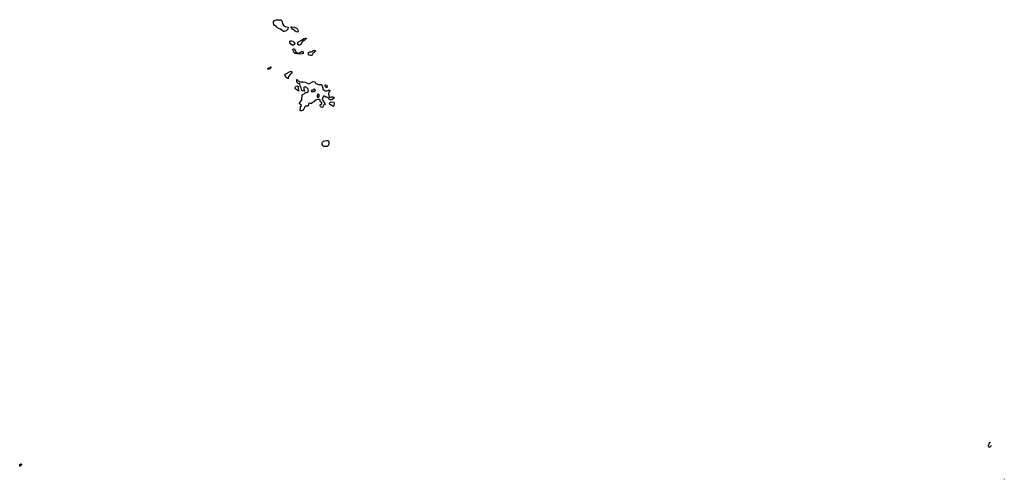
# Model space of a CAD drawing. Header units: inches. Extents: x 2221774 to 2440637, y 201306 to 357559.
# Tile 225 of 245: x 2393626 to 2415445, y 305482 to 315678. Entities that reach past the tile are written whole.
import ezdxf

# ---------------------------------------------------------------- set-up
doc = ezdxf.new("R2010")
doc.units = ezdxf.units.IN
doc.header["$MEASUREMENT"] = 0
for name, color, linetype in [('C3390', 7, 'Continuous'), ('C3391', 7, 'Continuous'), ('C4301', 7, 'Continuous'), ('C4310', 7, 'Continuous')]:
    doc.layers.add(name, color=color, linetype=linetype)

msp = doc.modelspace()

# ---------------------------------------------------------------- linework, layer by layer
at = {"layer": 'C3390', "color": 5, "elevation": 20}
msp.add_lwpolyline([(2393630, 305766), (2393626, 305770), (2393626, 305810), (2393642, 305818), (2393650, 305834), (2393658, 305818), (2393674, 305810), (2393658, 305802), (2393653, 305787), (2393638, 305782)], close=True, dxfattribs=at)
at = {"layer": 'C3391', "color": 5, "elevation": 20}
for points in [[(2399470, 315419), (2399450, 315429), (2399406, 315466), (2399345, 315490), (2399308, 315528), (2399275, 315550), (2399259, 315570), (2399249, 315610), (2399249, 315630), (2399270, 315661), (2399310, 315675), (2399350, 315671), (2399410, 315678), (2399422, 315670), (2399436, 315650), (2399460, 315580), (2399482, 315542), (2399510, 315523), (2399573, 315513), (2399567, 315470), (2399554, 315450), (2399530, 315433), (2399510, 315426), (2399490, 315419)], [(2399770, 315402), (2399750, 315409), (2399730, 315422), (2399710, 315445), (2399668, 315468), (2399638, 315510), (2399640, 315520), (2399658, 315522), (2399710, 315512), (2399761, 315490), (2399783, 315470), (2399790, 315452), (2399795, 315425), (2399790, 315406)], [(2399670, 315106), (2399615, 315155), (2399609, 315169), (2399609, 315190), (2399630, 315206), (2399651, 315211), (2399681, 315201), (2399712, 315170), (2399722, 315150), (2399710, 315126), (2399684, 315116)], [(2399809, 315109), (2399787, 315127), (2399790, 315174), (2399806, 315190), (2399889, 315231), (2399920, 315260), (2399950, 315271), (2399974, 315270), (2399972, 315250), (2399958, 315242), (2399950, 315229), (2399910, 315202), (2399885, 315195), (2399858, 315130), (2399830, 315109)], [(2399790, 314938), (2399830, 314943), (2399870, 314971), (2399890, 314972), (2399905, 314950), (2399905, 314930), (2399883, 314917), (2399850, 314910), (2399783, 314923), (2399750, 314924), (2399730, 314929), (2399710, 314942), (2399704, 314964), (2399678, 315010), (2399687, 315033), (2399713, 315033), (2399743, 314963)], [(2399130, 314578), (2399118, 314590), (2399150, 314612), (2399182, 314618), (2399186, 314630), (2399192, 314632), (2399194, 314610), (2399178, 314602), (2399170, 314588), (2399150, 314578)], [(2399570, 314368), (2399558, 314378), (2399550, 314378), (2399530, 314395), (2399498, 314450), (2399510, 314472), (2399570, 314502), (2399585, 314515), (2399630, 314531), (2399650, 314531), (2399665, 314510), (2399651, 314490), (2399619, 314461), (2399582, 314418), (2399572, 314390), (2399574, 314370)], [(2399810, 314089), (2399807, 314107), (2399790, 314105), (2399777, 314117), (2399749, 314130), (2399729, 314150), (2399728, 314170), (2399738, 314190), (2399750, 314202), (2399770, 314212), (2399798, 314198), (2399802, 314190), (2399796, 314170), (2399798, 314138), (2399801, 314121), (2399813, 314107), (2399814, 314090)]]:
    msp.add_lwpolyline(points, close=True, dxfattribs=at)
for points in [[(2400000, 314155), (2399988, 314170), (2399970, 314182), (2399950, 314188), (2399930, 314178), (2399926, 314170), (2399925, 314130), (2399934, 314090), (2399890, 314102), (2399878, 314110), (2399864, 314164), (2399838, 314210), (2399836, 314256), (2399830, 314266), (2399810, 314258), (2399800, 314260), (2399768, 314290), (2399768, 314352), (2399774, 314350), (2399778, 314338), (2399790, 314334), (2399800, 314320), (2399824, 314304), (2399850, 314298), (2399910, 314298), (2399952, 314290), (2399990, 314277), (2400000, 314272)], [(2400000, 313761), (2399999, 313761), (2399963, 313757), (2399951, 313749), (2399941, 313739), (2399931, 313710), (2399917, 313690), (2399890, 313665), (2399870, 313654), (2399855, 313655), (2399844, 313664), (2399845, 313735), (2399849, 313751), (2399868, 313770), (2399867, 313787), (2399829, 313810), (2399830, 313831), (2399841, 313850), (2399873, 313887), (2399881, 313910), (2399882, 313998), (2399886, 314010), (2399930, 314032), (2399950, 314054), (2399970, 314062), (2399990, 314062), (2400000, 314067)]]:
    msp.add_lwpolyline(points, dxfattribs=at)
at = {"layer": 'C4301', "color": 5, "elevation": 20}
for points in [[(2400070, 314880), (2400039, 314890), (2400026, 314910), (2400029, 314951), (2400056, 314964), (2400096, 314964), (2400120, 314980), (2400129, 314991), (2400150, 314998), (2400175, 314995), (2400178, 314990), (2400171, 314969), (2400158, 314962), (2400150, 314949), (2400130, 314946), (2400116, 314910), (2400090, 314883)], [(2400430, 314168), (2400410, 314178), (2400402, 314190), (2400395, 314210), (2400398, 314222), (2400406, 314230), (2400430, 314225), (2400441, 314210)], [(2400150, 314138), (2400122, 314118), (2400094, 314110), (2400082, 314090), (2400090, 314085), (2400150, 314087), (2400166, 314090), (2400178, 314110), (2400168, 314128)], [(2400250, 314022), (2400230, 314022), (2400215, 313990), (2400219, 313970), (2400230, 313951), (2400250, 313962), (2400268, 313992), (2400262, 314010)], [(2400570, 313755), (2400530, 313784), (2400498, 313798), (2400488, 313810), (2400498, 313830), (2400515, 313845), (2400530, 313852), (2400591, 313851), (2400598, 313830), (2400590, 313766), (2400582, 313758)], [(2400410, 312864), (2400370, 312868), (2400355, 312875), (2400340, 312890), (2400332, 312910), (2400332, 312948), (2400338, 312962), (2400359, 312981), (2400390, 312993), (2400430, 313000), (2400455, 312995), (2400475, 312975), (2400480, 312950), (2400479, 312930), (2400466, 312894), (2400446, 312874), (2400430, 312867)]]:
    msp.add_lwpolyline(points, close=True, dxfattribs=at)
for points in [[(2400000, 314272), (2400030, 314255), (2400050, 314259), (2400130, 314307), (2400160, 314300), (2400171, 314291), (2400190, 314262), (2400250, 314242), (2400310, 314242), (2400332, 314212), (2400351, 314131), (2400370, 314112), (2400390, 314102), (2400430, 314102), (2400470, 314118), (2400490, 314118), (2400502, 314110), (2400502, 314090), (2400473, 314067), (2400471, 314030), (2400482, 313962), (2400494, 313954), (2400536, 313964), (2400564, 313964), (2400594, 313950), (2400582, 313930), (2400550, 313908), (2400530, 313898), (2400510, 313898), (2400490, 313906), (2400466, 313930), (2400462, 313942), (2400430, 313958), (2400410, 313958), (2400370, 313978), (2400362, 313978), (2400345, 313955), (2400332, 313910), (2400358, 313870), (2400366, 313846), (2400392, 313810), (2400382, 313790), (2400360, 313780), (2400351, 313770), (2400342, 313738), (2400334, 313730), (2400310, 313735), (2400290, 313749), (2400282, 313770), (2400288, 313790), (2400318, 313810), (2400318, 313830), (2400295, 313855), (2400288, 313870), (2400282, 313902), (2400267, 313907), (2400230, 313908), (2400192, 313890), (2400162, 313870), (2400158, 313862), (2400117, 313843), (2400096, 313824), (2400090, 313808), (2400050, 313829), (2400030, 313822), (2400023, 313810), (2400026, 313790), (2400022, 313770), (2400000, 313761)], [(2400000, 314067), (2400010, 314072), (2400029, 314110), (2400016, 314136), (2400000, 314155)]]:
    msp.add_lwpolyline(points, dxfattribs=at)
at = {"layer": 'C4310', "color": 5, "elevation": 40}
for points in [[(2415130, 306298), (2415110, 306286), (2415088, 306228), (2415091, 306211), (2415102, 306202), (2415110, 306199), (2415130, 306203), (2415161, 306230), (2415163, 306235)], [(2415141, 306293), (2415130, 306298)], [(2415441, 305493), (2415441, 305490), (2415445, 305482)]]:
    msp.add_lwpolyline(points, dxfattribs=at)

doc.saveas('drawing.dxf')
